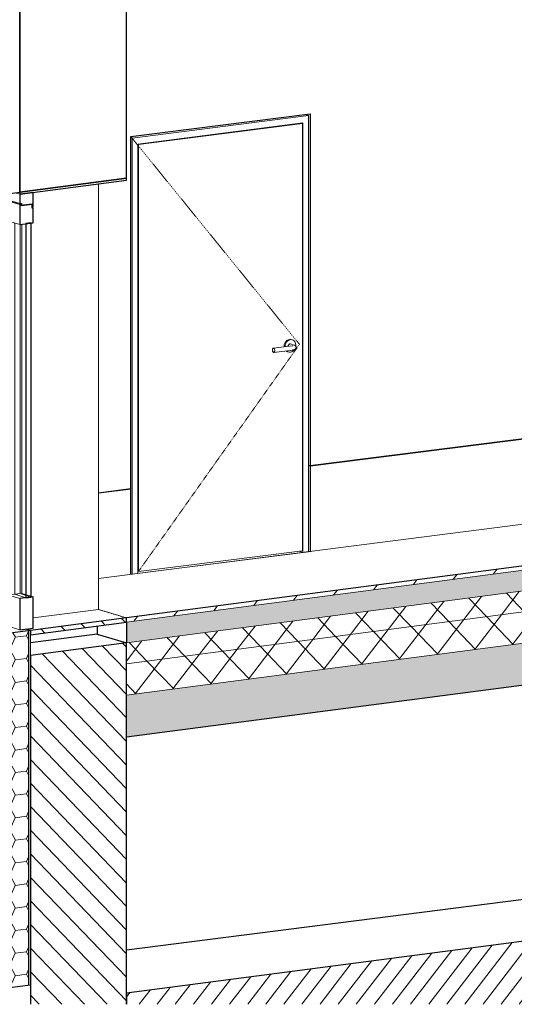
# Model space of a CAD drawing. Header units: millimetres. Extents: x -7937 to 93799, y -5691 to 12696.
# Tile 53 of 67: x 80899 to 83226, y -1957 to 2672. Entities that reach past the tile are written whole.
import ezdxf

# ---------------------------------------------------------------- set-up
doc = ezdxf.new("R2010")
doc.units = ezdxf.units.MM
doc.linetypes.add('EST_Dash_1_1_', pattern=[2, 1, -1])
doc.linetypes.add('IMPORT-Grid Line 1_4_ _2_', pattern=[11.1125, 6.35, -1.5875, 1.5875, -1.5875])
for name, color, linetype, lineweight in [('A-DOOR', 7, 'Continuous', 9), ('A-DOOR-FRAM', 7, 'Continuous', 25), ('A-FLOR-MCUT', 7, 'Continuous', 5), ('S-GRID', 7, 'Continuous', 9)]:
    doc.layers.add(name, color=color, linetype=linetype, lineweight=lineweight)
for name, color, linetype, lineweight, true_color in [('A-FLOR', 7, 'Continuous', 9, 0x7f7f7f), ('A-FLOR-PATT', 7, 'Continuous', 9, 0x7f7f7f), ('A-WALL', 7, 'Continuous', 9, 0x7f7f7f), ('A-WALL-PATT', 7, 'Continuous', 9, 0x7f7f7f), ('I-WALL', 7, 'Continuous', 9, 0x7f7f7f), ('Teljed_dwg', 7, 'Continuous', 5, 0x767676)]:
    doc.layers.add(name, color=color, linetype=linetype, lineweight=lineweight, true_color=true_color)
pattern_1 = [(52.476, (36722.97, 10696.74), (-88.7329, 92.316), []), (133.866, (36722.97, 10696.74), (-88.7329, -115.53808), [])]

# ---------------------------------------------------------------- blocks, each defined once
blk = doc.blocks.new('Doorset_ Entrance Door w Concealed Closer_ASSA ABLOY ES_ES08_Hardware 3D - VU-01-1650x2100 mm-3458491-KUNST 3D LÕIGE 02')
at = {"layer": 'A-DOOR', "lineweight": 25}
for p, q in [((-11545.1, 1926.9), (-12047, 1861.2)), ((-12047, 1851.4), (-11545.1, 1917.1)), ((-11545.1, 1917.1), (-11545.1, 1926.9)), ((-12047, 1861.2), (-12047, 1851.4)), ((-11984.3, 1859.6), (-12047, 1851.4)), ((-11984.3, 1791), (-11984.3, 1859.6)), ((-12047, 1851.4), (-12047, 1807.3)), ((-12047, 1807.3), (-12038.6, 1808.4)), ((-12038.6, 1808.4), (-12038.6, 1798.6)), ((-12042.8, 1802.9), (-12047, 1802.4)), ((-12047, 1802.4), (-12047, 1709.3)), ((-11988.5, 1805.2), (-12042.8, 1798)), ((-12042.8, 1798), (-12042.8, 1802.9)), ((-12038.6, 1798.6), (-11988.5, 1805.2)), ((-11988.5, 1785.6), (-11988.5, 1805.2)), ((-11988.5, 1805.2), (-11988.5, 1790.5)), ((-11988.5, 1790.5), (-11984.3, 1791)), ((-11984.3, 1786.1), (-11988.5, 1785.6)), ((-11984.3, 1717.5), (-11984.3, 1786.1)), ((-12047, 1709.3), (-11984.3, 1717.5)), ((-11992.6, 1716.4), (-12017.7, 1713.1)), ((-12017.7, 1713.1), (-12017.7, -45.7)), ((-11992.6, -42.4), (-11992.6, 1716.4)), ((-11984.3, -41.3), (-12047, -49.5)), ((-12017.7, -45.7), (-11992.6, -42.4)), ((-11984.3, -188.3), (-11984.3, -41.3)), ((-12047, -49.5), (-12047, -196.5)), ((-12047, -196.5), (-11984.3, -188.3))]:
    blk.add_line(p, q, dxfattribs=at)
at = {"layer": 'A-DOOR', "lineweight": 5}
for p, q in [((-11677, 1899.8), (-11677, -100.3)), ((-12069.5, 1858.2), (-12047, 1851.4)), ((-12069.5, 1858.2), (-12047, 1851.4)), ((-12184.4, 1843.2), (-12184.4, -164.3)), ((-12178.9, -166), (-12178.9, 1843.9)), ((-12178.9, -166), (-12178.9, 1843.9)), ((-12154.3, -173.5), (-12154.3, 1840)), ((-12154.3, 1840), (-12047, 1807.3)), ((-12147.4, 1834.8), (-12151.5, 1834.3)), ((-12047, 1802.4), (-12151.5, 1834.3)), ((-12151.5, 1834.3), (-12151.5, -164.6)), ((-12147.4, 1834.8), (-12042.8, 1802.9)), ((-12145.9, 1837.5), (-12145.9, 1834.4)), ((-12042.8, 1799.9), (-12038.6, 1798.6)), ((-11988.5, 1787.4), (-11984.3, 1786.1)), ((-12099.5, 1725.3), (-12099.5, -33.5)), ((-12047, 1709.3), (-12099.5, 1725.3)), ((-12070.2, 1716.4), (-12070.2, -29.6)), ((-12099.5, -33.5), (-12070.2, -29.6)), ((-12099.5, -33.5), (-12047, -49.5)), ((-12017.7, -45.7), (-12070.2, -29.6)), ((-11992.6, -38.7), (-11984.3, -41.3)), ((-11984.3, -140.5), (-11677, -100.3)), ((-12184.4, -164.3), (-12178.9, -166)), ((-12154.3, -173.5), (-12178.9, -166)), ((-12145.9, -172.4), (-12154.3, -173.5)), ((-12047, -196.5), (-12151.5, -164.6)), ((-12145.9, -166.3), (-12145.9, -172.4)), ((-12140.4, -174.1), (-12145.9, -172.4)), ((-12140.4, -174.1), (-12140.4, -168)), ((-12126.3, -172.3), (-12140.4, -174.1))]:
    blk.add_line(p, q, dxfattribs=at)
at = {"layer": 'A-DOOR', "color": 250, "lineweight": 5, "true_color": 0x272727}
for p, q in [((-12045.1, 1709.6), (-12045.1, -26.4)), ((-12036.7, 1710.7), (-12036.7, -25.3)), ((-12070.2, -29.6), (-12036.7, -25.3)), ((-12070.2, -29.6), (-12045.1, -26.4)), ((-12045.1, -26.4), (-11992.6, -42.4)), ((-12036.7, -25.3), (-11992.6, -38.7))]:
    blk.add_line(p, q, dxfattribs=at)
blk = doc.blocks.new('Est_SU - SU-08-1000x2100 mm-5615421-KUNST 3D LÕIGE 02')
at = {"layer": 'A-DOOR'}
for p, q in [((-10716.7, 2184.1), (-11488.9, 2085.7)), ((-10721.2, 2185.5), (-10716.7, 2184.1)), ((-10716.7, 175.5), (-10716.7, 2184.1)), ((-11488.9, 2085.7), (-11490.6, 2086.2)), ((-11488.9, 2085.7), (-11488.9, 77)), ((-11488.9, 77), (-10716.7, 175.5)), ((-11488.9, 77), (-11490.6, 77.6))]:
    blk.add_line(p, q, dxfattribs=at)
at = {"layer": 'A-DOOR', "color": 8, "linetype": 'EST_Dash_1_1_', "lineweight": 5, "true_color": 0x808080}
for p, q in [((-11524.3, 2122.3), (-10731, 1145.6)), ((-10731, 1145.6), (-11488.9, 77))]:
    blk.add_line(p, q, dxfattribs=at)
at = {"layer": 'A-DOOR', "lineweight": 5}
for p, q in [((-10764.6, 1167), (-10768.9, 1168.3)), ((-10765.3, 1138.8), (-10853.9, 1127.5)), ((-10851.3, 1107.7), (-10762.8, 1118.9)), ((-10803, 1133.6), (-10803.1, 1136.4)), ((-10786.8, 1111), (-10782.5, 1109.7)), ((-10756.5, 1142.5), (-10772.6, 1147.6)), ((-10762.4, 1123.4), (-10762.5, 1123.5)), ((-10748.9, 1134.9), (-10748.2, 1141.6))]:
    blk.add_line(p, q, dxfattribs=at)
for points in [[(-10803.1, 1136.4, 0), (-10802.3, 1144.2, 0), (-10799.7, 1151.6, 0), (-10795.7, 1158.2, 0), (-10790.5, 1163.5, 0), (-10784.4, 1167.2, 0), (-10777.8, 1169.1, 0), (-10771.3, 1168.9, 0), (-10766.9, 1167.6, 0)], [(-10748.2, 1141.6, 0), (-10749.1, 1149, 0), (-10751.6, 1155.8, 0), (-10755.6, 1161.4, 0), (-10760.9, 1165.4, 0), (-10767, 1167.6, 0), (-10773.5, 1167.7, 0), (-10780.1, 1165.9, 0), (-10786.2, 1162.2, 0), (-10791.4, 1156.8, 0), (-10795.4, 1150.2, 0), (-10798, 1142.8, 0), (-10798.8, 1135.1, 0)], [(-10847.2, 1115.9, 0), (-10847.4, 1118.5, 0), (-10847.9, 1121, 0), (-10848.8, 1123.3, 0), (-10849.9, 1125.2, 0), (-10851.2, 1126.6, 0), (-10852.6, 1127.4, 0), (-10854, 1127.5, 0), (-10855.3, 1126.9, 0), (-10856.4, 1125.7, 0), (-10857.2, 1123.9, 0), (-10857.8, 1121.7, 0), (-10858, 1119.3, 0)], [(-10858, 1119.3, 0), (-10857.8, 1116.7, 0), (-10857.2, 1114.1, 0), (-10856.4, 1111.8, 0), (-10855.3, 1109.9, 0), (-10854, 1108.6, 0), (-10852.6, 1107.8, 0), (-10851.2, 1107.7, 0), (-10849.9, 1108.3, 0), (-10848.8, 1109.5, 0), (-10847.9, 1111.2, 0), (-10847.4, 1113.4, 0), (-10847.2, 1115.9, 0)], [(-10784.4, 1110.4, 0), (-10790.5, 1112.6, 0), (-10793.9, 1114.9, 0)], [(-10791.4, 1115.3, 0), (-10786.2, 1111.3, 0), (-10780.1, 1109.1, 0), (-10773.5, 1108.9, 0), (-10767, 1110.8, 0), (-10760.9, 1114.5, 0), (-10755.6, 1119.8, 0), (-10754.6, 1121.2, 0)], [(-10784.1, 1137, 0), (-10783.8, 1139.6, 0), (-10782.9, 1142, 0), (-10781.6, 1144.2, 0), (-10779.8, 1146, 0), (-10777.8, 1147.2, 0), (-10775.6, 1147.9, 0), (-10773.4, 1147.8, 0)], [(-10762.4, 1139.3, 0), (-10762.4, 1139.3, 0), (-10762.5, 1139.3, 0), (-10762.6, 1139.3, 0), (-10762.8, 1139.2, 0), (-10763, 1139.2, 0), (-10763.2, 1139.1, 0), (-10763.5, 1139.1, 0), (-10763.7, 1139, 0), (-10764, 1139, 0), (-10764.4, 1138.9, 0), (-10764.7, 1138.9, 0), (-10765.1, 1138.8, 0), (-10765.3, 1138.8, 0)], [(-10747.1, 1131.4, 0), (-10747.3, 1129.3, 0), (-10747.9, 1127.4, 0), (-10748.7, 1125.9, 0), (-10749.6, 1124.6, 0), (-10750.4, 1123.7, 0), (-10751.2, 1122.9, 0), (-10752, 1122.4, 0), (-10752.7, 1121.9, 0), (-10753.4, 1121.5, 0), (-10754, 1121.2, 0), (-10754.7, 1120.9, 0), (-10755.3, 1120.7, 0), (-10755.8, 1120.5, 0), (-10756.4, 1120.3, 0), (-10757, 1120.1, 0), (-10757.5, 1119.9, 0), (-10758.1, 1119.8, 0), (-10758.6, 1119.7, 0), (-10759.2, 1119.5, 0), (-10759.8, 1119.4, 0), (-10760.4, 1119.3, 0), (-10761, 1119.2, 0), (-10761.5, 1119.1, 0), (-10762.2, 1119, 0), (-10762.8, 1119, 0), (-10762.8, 1118.9, 0)], [(-10747.1, 1131.4, 0), (-10747.3, 1133.5, 0), (-10747.9, 1135.4, 0), (-10748.7, 1136.9, 0), (-10749.6, 1138.2, 0), (-10750.4, 1139.1, 0), (-10751.2, 1139.9, 0), (-10752, 1140.4, 0), (-10752.7, 1140.9, 0), (-10753.4, 1141.3, 0), (-10754, 1141.6, 0), (-10754.7, 1141.9, 0), (-10755.3, 1142.1, 0), (-10755.8, 1142.3, 0), (-10756.4, 1142.5, 0), (-10756.5, 1142.5, 0)]]:
    blk.add_polyline3d(points, dxfattribs=at)
at = {"layer": 'A-DOOR-FRAM', "lineweight": 9}
for p, q in [((-10705.8, 2226.7), (-10688, 2221.1)), ((-11517.6, 2115.3), (-10688, 2221.1)), ((-10715, 2186.3), (-11490.6, 2087.4)), ((-10715, 167.8), (-10715, 2186.3)), ((-10688, 2221.1), (-10688, 171.3)), ((-11517.6, 2115.3), (-11524.3, 2117.5)), ((-11517.6, 2115.3), (-11517.6, 65.5)), ((-11490.6, 69), (-11490.6, 2087.4)), ((-10715, 167.8), (-10732.8, 173.4)), ((-10688, 171.3), (-10715, 167.8)), ((-11517.6, 65.5), (-11523.8, 67.5)), ((-11490.6, 69), (-11517.6, 65.5))]:
    blk.add_line(p, q, dxfattribs=at)
blk = doc.blocks.new('Teljed_dwg-6442198-KUNST 3D LÕIGE 02')
at = {"layer": 'S-GRID', "color": 9, "linetype": 'IMPORT-Grid Line 1_4_ _2_', "true_color": 0xc0c0c0}
blk.add_line((-11677, -100.3), (-11545.1, -140.6), dxfattribs=at)

msp = doc.modelspace()

# ---------------------------------------------------------------- hatches: boundary and pattern name
at = {"layer": 'A-FLOR-PATT', "lineweight": 5}
h = msp.add_hatch(dxfattribs=at)
h.set_pattern_fill('FP_63', style=0, pattern_type=2)
h.set_pattern_definition([(52.476, (36722.97, 10696.74), (-93.90897, 97.70083), [])])
h.paths.add_polyline_path([(81401.3, -160.2), (91540.6, 1166.6), (91540.6, 1186.2), (81401.3, -140.6)], flags=0)
h = msp.add_hatch(dxfattribs=at)
h.set_pattern_fill('FP_64', style=0, pattern_type=2)
h.set_pattern_definition([(56.774, (36722.97, 10696.74), (300.0229, 8.5134), [36.802, -404.827]), (1.626, (36722.97, 10696.74), (-58.0395, 360.9164), [25.012, -275.132]), (99.135, (36747.97, 10697.45), (241.9869, 369.4306), [30.463, -335.091]), (53.502, (36722.97, 10794.72), (446.4158, -22.6773), [54.775, -602.53]), (95.746, (36760.17, 10792.83), (390.9657, 528.391), [46.155, -507.699]), (357.092, (36722.97, 10794.7), (390.962, 528.394), [37.249, -409.743]), (30.133, (36764.8, 10775.7), (249.6807, -164.5777), [33.864, -372.509]), (326.609, (36764.8, 10775.7), (101.776, 368.5807), [24.92, -274.122]), (74.563, (36785.6, 10761.99), (351.4584, 203.9988), [31.865, -350.51]), (45.835, (36722.97, 10696.74), (5.08542, 163.7556), [6.388, -304.16, 6.388, -312.733, -315.549]), (45.835, (36722.97, 10696.74), (5.08542, 163.7556), [-629.668, 6.388, -309.161]), (15.91, (36722.97, 10696.74), (110.03995, 207.6274), [5.783, -158.947, 5.783, -268.911, -108.886]), (15.91, (36722.97, 10696.74), (110.03995, 207.6274), [-439.424, 5.783, -103.103]), (328.396, (36629.69, 10684.53), (223.2929, 18.16904), [5.555, -97.999, 5.555, -746.246]), (328.396, (36629.69, 10684.53), (223.2929, 18.16904), [-109.109, -317.533, 5.555, -423.158]), (316.699, (36587.86, 10679.06), (243.9411, 80.9642), [5.683, -132.039, 5.683, -525.288]), (316.699, (36587.86, 10679.06), (243.9411, 80.9642), [-143.405, -213.825, 5.683, -305.781])])
h.paths.add_polyline_path([(81401.3, -258.2), (91540.6, 1068.6), (91540.6, 1166.6), (81401.3, -160.2), (81401.3, -247.3)], flags=0)
h = msp.add_hatch(dxfattribs=at)
h.set_pattern_fill('FP_65', style=0, pattern_type=2)
h.set_pattern_definition(pattern_1)
h.paths.add_polyline_path([(81401.3, -356.1), (91540.6, 970.6), (91540.6, 1068.6), (81401.3, -258.2)], flags=0)
h = msp.add_hatch(dxfattribs=at)
h.set_pattern_fill('FP_65', style=0, pattern_type=2)
h.set_pattern_definition(pattern_1)
h.paths.add_polyline_path([(81401.3, -503.1), (91088.9, 764.5), (91088.9, 784.1), (91540.6, 843.3), (91540.6, 970.6), (81401.3, -356.1)], flags=0)
h = msp.add_hatch(dxfattribs=at)
h.set_pattern_fill('FP_62', style=0, pattern_type=2)
h.set_pattern_definition([(52.476, (37052, 10980.64), (-0.002, 746.633), [33.761, -1012.83]), (294.33, (37072.55, 11007.42), (0.0062, 746.6327), [49.912, -1497.36]), (155.546, (37093.1, 10961.94), (-0.0046, 746.632), [45.18, -1355.414]), (155.546, (37730.6, 11045.35), (-0.005, 746.632), [45.18, -1355.414]), (294.33, (36866.9, 11052.76), (0.0062, 746.6327), [49.912, -1497.36]), (74.657, (36887.48, 11007.28), (-0.0035, 746.6326), [77.716, -2331.467]), (215.62, (36908.04, 11082.2), (0.0064, 746.6325), [50.594, -1517.816]), (215.62, (37545.5, 11165.64), (0.0064, 746.6325), [50.594, -1517.816]), (313.866, (36990.3, 11189.33), (0.002, 746.633), [29.674, -890.233]), (67.986, (37010.86, 11167.94), (-0.0023, 746.6332), [54.86, -1645.815]), (215.62, (37031.4, 11218.8), (0.0064, 746.6325), [50.594, -1517.816]), (215.62, (37668.9, 11302.2), (0.0064, 746.6325), [50.594, -1517.816]), (67.986, (36928.6, 10747.73), (-0.0023, 746.6332), [54.86, -1645.815]), (286.468, (36949.17, 10798.6), (0.0018, 746.6327), [72.54, -2176.191]), (155.546, (36969.7, 10729), (-0.0046, 746.632), [45.18, -1355.414]), (155.546, (37607.2, 10812.44), (-0.005, 746.632), [45.18, -1355.414]), (215.62, (37237.06, 11342.05), (0.0064, 746.6325), [50.594, -1517.816]), (215.62, (37874.53, 11425.46), (0.0064, 746.6325), [50.594, -1517.816]), (155.546, (37195.9, 11312.6), (-0.0046, 746.632), [45.18, -1355.414]), (155.546, (37833.4, 11396), (-0.005, 746.632), [45.18, -1355.414]), (27.531, (37154.8, 11331.3), (0.006, 746.633), [69.57, -2087.08]), (27.531, (37792.3, 11414.7), (0.006, 746.633), [69.57, -2087.08]), (27.531, (38429.75, 11498.1), (0.006, 746.633), [69.57, -2087.08]), (313.866, (37216.5, 11363.44), (0.002, 746.633), [29.674, -890.233]), (35.62, (36928.6, 11373.94), (0.0064, 746.6325), [50.594, -1517.816]), (35.62, (37566.1, 11457.35), (0.0064, 746.6325), [50.594, -1517.816]), (301.592, (36969.73, 11403.4), (-0.0025, 746.6326), [78.508, -2355.234]), (301.592, (37607.2, 11486.82), (-0.0025, 746.6326), [78.508, -2355.234]), (155.546, (37010.86, 11336.5), (-0.0046, 746.632), [90.361, -1310.233]), (155.546, (37648.3, 11419.95), (-0.0046, 746.632), [90.361, -1310.233]), (114.33, (37237.06, 10836.26), (0.0062, 746.6327), [49.912, -1497.36]), (242.088, (37216.5, 10881.74), (-0.0015, 746.6322), [87.857, -2635.714]), (242.088, (37853.97, 10965.16), (-0.0015, 746.6322), [87.857, -2635.714]), (27.531, (37175.4, 10804.1), (0.006, 746.633), [69.57, -2087.08]), (27.531, (37812.84, 10887.5), (0.006, 746.633), [69.57, -2087.08]), (27.531, (38450.3, 10970.93), (0.006, 746.633), [69.57, -2087.08]), (232.476, (37319.3, 11136.05), (-0.002, 746.633), [67.522, -979.069]), (90, (37278.2, 11082.5), (-637.474, -83.416), [72.255, -674.378]), (335.546, (37278.2, 11154.75), (-0.0046, 746.632), [45.18, -1355.414]), (335.546, (37915.66, 11238.16), (-0.005, 746.632), [45.18, -1355.414]), (114.33, (36764.1, 11232), (0.0062, 746.6327), [49.912, -1497.36]), (335.546, (36743.5, 11277.5), (-0.0046, 746.632), [45.18, -1355.414]), (335.546, (37381, 11360.9), (-0.0046, 746.632), [45.18, -1355.414]), (232.476, (36784.66, 11258.76), (-0.002, 746.633), [33.761, -1012.83]), (133.866, (36784.66, 10753), (0.002, 746.633), [29.674, -890.233]), (35.62, (36764.1, 10774.4), (0.0064, 746.6325), [50.594, -1517.816]), (35.62, (37401.57, 10857.8), (0.0064, 746.6325), [50.594, -1517.816]), (247.986, (36805.22, 10803.84), (-0.0023, 746.6332), [54.86, -1645.815]), (7.455, (36805.2, 11333.7), (0.0004, 746.632), [2.829, -640.08]), (7.455, (36887.5, 11200), (0.0004, 746.632), [2.829, -640.08]), (7.455, (37031.4, 11098.4), (0.0004, 746.632), [2.829, -640.08]), (7.455, (37093.1, 11250.96), (0.0004, 746.632), [2.829, -640.08]), (7.455, (37031.4, 11339.2), (0.0004, 746.632), [2.829, -640.08]), (7.455, (37319.3, 11280.56), (0.0004, 746.632), [2.829, -640.08]), (7.455, (37319.3, 10943.4), (0.0004, 746.632), [2.829, -640.08]), (7.455, (37257.6, 10911.2), (0.0004, 746.632), [2.829, -640.08]), (7.455, (36887.5, 10886.86), (0.0004, 746.632), [2.829, -640.08]), (7.455, (36764.1, 11039.3), (0.0004, 746.632), [2.829, -640.08]), (7.455, (37195.9, 11433), (0.0004, 746.632), [2.829, -640.08]), (7.455, (36887.5, 11440.8), (0.0004, 746.632), [2.829, -640.08]), (7.455, (37237.06, 11245.7), (0.0004, 746.632), [2.829, -640.08]), (7.455, (37093.1, 10889.7), (0.0004, 746.632), [2.829, -640.08]), (7.455, (37134.24, 11015.5), (0.0004, 746.632), [2.829, -640.08]), (7.455, (37072.55, 10766.6), (0.0004, 746.632), [2.829, -640.08]), (7.455, (37237.06, 10764), (0.0004, 746.632), [2.829, -640.08]), (7.455, (37298.75, 11374.2), (0.0004, 746.632), [2.829, -640.08]), (7.455, (37298.75, 11181.5), (0.0004, 746.632), [2.829, -640.08]), (7.455, (36784.66, 10873.4), (0.0004, 746.632), [2.829, -640.08]), (7.455, (36866.9, 10763.74), (0.0004, 746.632), [2.829, -640.08]), (7.455, (36805.2, 10707.5), (0.0004, 746.632), [2.829, -640.08]), (7.455, (37298.75, 11012.9), (0.0004, 746.632), [2.829, -640.08]), (7.455, (36825.8, 11191.9), (0.0004, 746.632), [2.829, -640.08]), (7.455, (36908.04, 11323.1), (0.0004, 746.632), [2.829, -640.08]), (7.455, (36969.7, 10969.9), (0.0004, 746.632), [2.829, -640.08]), (7.455, (37031.4, 10857.5), (0.0004, 746.632), [2.829, -640.08]), (7.455, (36846.35, 10977.8), (0.0004, 746.632), [2.829, -640.08]), (7.455, (37237.06, 11028.94), (0.0004, 746.632), [2.829, -640.08]), (7.455, (37113.7, 11422.24), (0.0004, 746.632), [2.829, -640.08]), (7.455, (37278.2, 11491.9), (0.0004, 746.632), [2.829, -640.08]), (7.455, (37072.55, 11465), (0.0004, 746.632), [2.829, -640.08]), (7.455, (37298.75, 10820.25), (0.0004, 746.632), [2.829, -640.08]), (7.455, (37010.86, 10903), (0.0004, 746.632), [2.829, -640.08]), (7.455, (36805.2, 11165.1), (0.0004, 746.632), [2.829, -640.08]), (7.455, (37093.1, 11154.6), (0.0004, 746.632), [2.829, -640.08]), (7.455, (36949.2, 11111.7), (0.0004, 746.632), [2.829, -640.08]), (7.455, (37195.9, 10951.3), (0.0004, 746.632), [2.829, -640.08]), (7.455, (36969.7, 11283), (0.0004, 746.632), [2.829, -640.08]), (7.455, (36866.9, 11389.95), (0.0004, 746.632), [2.829, -640.08]), (7.455, (36743.5, 11349.7), (0.0004, 746.632), [2.829, -640.08]), (7.455, (36784.66, 11427.36), (0.0004, 746.632), [2.829, -640.08]), (7.455, (36743.5, 11157.04), (0.0004, 746.632), [2.829, -640.08]), (7.455, (36805.2, 10996.5), (0.0004, 746.632), [2.829, -640.08]), (7.455, (36949.2, 10846.76), (0.0004, 746.632), [2.829, -640.08]), (7.455, (37134.24, 11352.7), (0.0004, 746.632), [2.829, -640.08]), (7.455, (37175.4, 11093.1), (0.0004, 746.632), [2.829, -640.08]), (7.455, (37175.4, 11213.55), (0.0004, 746.632), [2.829, -640.08]), (7.455, (37237.06, 11125.3), (0.0004, 746.632), [2.829, -640.08]), (7.455, (37134.24, 10822.8), (0.0004, 746.632), [2.829, -640.08]), (7.455, (37010.86, 10758.5), (0.0004, 746.632), [2.829, -640.08]), (7.455, (36949.2, 11039.44), (0.0004, 746.632), [2.829, -640.08]), (7.455, (36825.8, 10902.9), (0.0004, 746.632), [2.829, -640.08]), (7.455, (36743.5, 10940.3), (0.0004, 746.632), [2.829, -640.08]), (7.455, (36743.5, 10723.5), (0.0004, 746.632), [2.829, -640.08]), (7.455, (37278.2, 11299.26), (0.0004, 746.632), [2.829, -640.08]), (7.455, (37298.75, 10868.4), (0.0004, 746.632), [2.829, -640.08]), (7.455, (37339.9, 10777.46), (0.0004, 746.632), [2.829, -640.08]), (7.455, (36784.66, 11090.2), (0.0004, 746.632), [2.829, -640.08])])
h.paths.add_polyline_path([(81401.3, -699.1), (91088.9, 568.6), (91088.9, 764.5), (81401.3, -503.1)], flags=0)
at = {"layer": 'A-FLOR-PATT', "lineweight": 5, "true_color": 0xcccccc}
h = msp.add_hatch(dxfattribs=at)
h.set_pattern_fill('FP_61', color=254, angle=-127.5241, style=0, pattern_type=2)
h.set_pattern_definition([(232.4759, (86245.056, -1270.445), (47.3247, -49.2352), [])])
h.paths.add_polyline_path([(81401.3, -1957), (83244.9, -1957), (91088.9, -930.6), (91088.9, -636.6), (81401.3, -1904.3)], flags=0)
at = {"layer": 'A-WALL-PATT', "lineweight": 5, "true_color": 0xcccccc}
h = msp.add_hatch(dxfattribs=at)
h.set_pattern_fill('FP_60', color=254, angle=-136.1338, style=0, pattern_type=2)
h.set_pattern_definition([(313.866, (80949.5, -1027.65), (47.324, 61.62), [])])
h.paths.add_polyline_path([(81036.6, -1957), (81401.3, -1957), (81401.3, -258.2), (80949.5, -317.3), (80949.5, -1957)], flags=0)
h.paths.add_polyline_path([(80949.5, -219.3), (81401.3, -160.2), (81401.3, -140.6), (80949.5, -199.7)], flags=0)
at = {"layer": 'A-WALL-PATT', "lineweight": 5}
h = msp.add_hatch(dxfattribs=at)
h.set_pattern_fill('FP_71', style=0, pattern_type=2)
h.set_pattern_definition([(7.455, (36722.966, 10696.74), (78.429195, 63.298044), [52.732, -105.464]), (117.786, (36722.966, 10696.74), (-78.429525, 42.77234), [56.08, -112.161]), (65.152, (36722.966, 10696.74), (0.000993, 106.069925), [0, -124.43, 62.215, 0])])
h.paths.add_polyline_path([(80815.6, -1882.9), (80941.1, -1866.5), (80941.1, -200.8), (80815.6, -217.2), (80815.6, -1197)], flags=0)

# ---------------------------------------------------------------- linework, layer by layer
at = {"layer": 'A-FLOR', "color": 7, "lineweight": 5}
for p, q in [((90696.5, 1246.8), (81269.3, 45)), ((81426.7, 65), (82269.8, 172.5)), ((81422.5, 66.3), (81426.7, 65)), ((81401.3, -140.6), (81401.3, -160.2)), ((81401.3, -258.2), (81401.3, -356.1)), ((81401.3, -356.1), (81401.3, -503.1)), ((81401.3, -503.1), (81401.3, -699.1))]:
    msp.add_line(p, q, dxfattribs=at)
at = {"layer": 'A-FLOR', "color": 7, "lineweight": 25}
for p, q in [((91540.6, 1186.2), (81401.3, -140.6)), ((81401.3, -699.1), (91088.9, 568.6)), ((81401.3, -160.2), (81401.3, -258.2))]:
    msp.add_line(p, q, dxfattribs=at)
at = {"layer": 'A-FLOR', "color": 252, "lineweight": 25, "true_color": 0x989898}
msp.add_line((90696.5, -516.9), (81401.3, -1701.9), dxfattribs=at)
at = {"layer": 'A-FLOR', "color": 253, "lineweight": 25, "true_color": 0x999999}
for p, q in [((91088.9, -636.6), (81401.3, -1904.3)), ((81401.3, -1904.3), (81401.3, -1957))]:
    msp.add_line(p, q, dxfattribs=at)
at = {"layer": 'A-FLOR-MCUT'}
for p, q in [((91540.6, 1166.6), (81401.3, -160.2)), ((91540.6, 1068.6), (81401.3, -258.2)), ((91540.6, 970.6), (81401.3, -356.1)), ((91088.9, 764.5), (81401.3, -503.1))]:
    msp.add_line(p, q, dxfattribs=at)
at = {"layer": 'A-WALL', "color": 7, "lineweight": 25}
for p, q in [((80899.3, 1861.2), (80899.3, 3634.7)), ((81401.3, 1926.9), (81401.3, 2906.7)), ((80899.3, 2841), (80899.3, 1861.2)), ((80899.3, 1861.2), (81401.3, 1926.9)), ((80669.2, 1831.1), (80899.3, 1861.2)), ((80949.5, -199.7), (80715.3, -230.3)), ((80949.5, -1865.4), (80949.5, -199.7)), ((80815.6, -1882.9), (80949.5, -1865.4))]:
    msp.add_line(p, q, dxfattribs=at)
at = {"layer": 'A-WALL', "color": 252, "lineweight": 25, "true_color": 0x989898}
for p, q in [((84280.6, 830.6), (82265.6, 573.7)), ((82258.3, 576), (82265.6, 573.7)), ((82265.6, 573.7), (82265.6, 172)), ((81422.6, 466.2), (81269.3, 446.7)), ((81422.5, 64.5), (81422.6, 466.2)), ((81263.9, -178.2), (81263.9, -216.2)), ((81401.3, -160.2), (81401.3, -140.6)), ((80949.5, -199.7), (80927, -192.8)), ((81263.9, -216.2), (80949.5, -257.4)), ((81263.9, -216.2), (81401.3, -258.2)), ((81401.3, -356.1), (81401.3, -258.2)), ((81401.3, -503.1), (81401.3, -356.1)), ((81401.3, -699.1), (81401.3, -503.1))]:
    msp.add_line(p, q, dxfattribs=at)
at = {"layer": 'A-WALL', "color": 253, "lineweight": 25, "true_color": 0x999999}
for p, q in [((81401.3, -140.6), (80949.5, -199.7)), ((80949.5, -219.3), (81401.3, -160.2)), ((80949.5, -199.7), (80949.5, -219.3)), ((81401.3, -258.2), (80949.5, -317.3)), ((80949.5, -317.3), (80949.5, -1957)), ((81401.3, -1957), (81401.3, -699.1))]:
    msp.add_line(p, q, dxfattribs=at)
at = {"layer": 'A-WALL', "color": 7, "lineweight": 5}
for p, q in [((80927, -192.8), (80949.5, -199.7)), ((80941.1, -200.8), (80941.1, -1866.5))]:
    msp.add_line(p, q, dxfattribs=at)
at = {"layer": 'I-WALL', "color": 252, "lineweight": 25, "true_color": 0x989898}
for p, q in [((81422, 2122.3), (82265, 2229.8)), ((82265, 2229.8), (82265, 573.9)), ((81422, 466.4), (81422, 2122.3)), ((82265, 573.9), (84280, 830.8)), ((82265, 573.9), (82258.3, 576)), ((81269.3, 446.9), (81422, 466.4))]:
    msp.add_line(p, q, dxfattribs=at)

# ---------------------------------------------------------------- block references
at = {"layer": 'A-DOOR', "color": 8, "linetype": 'EST_Dash_1_1_', "lineweight": 5, "true_color": 0x808080}
msp.add_blockref('Est_SU - SU-08-1000x2100 mm-5615421-KUNST 3D LÕIGE 02', (92946.3, 0), dxfattribs=at)
at = {"layer": 'A-DOOR', "lineweight": 5}
msp.add_blockref('Doorset_ Entrance Door w Concealed Closer_ASSA ABLOY ES_ES08_Hardware 3D - VU-01-1650x2100 mm-3458491-KUNST 3D LÕIGE 02', (92946.3, 0), dxfattribs=at)
at = {"layer": 'Teljed_dwg', "color": 9, "lineweight": 9, "true_color": 0xc0c0c0}
msp.add_blockref('Teljed_dwg-6442198-KUNST 3D LÕIGE 02', (92946.3, 0), dxfattribs=at)

doc.saveas('drawing.dxf')
